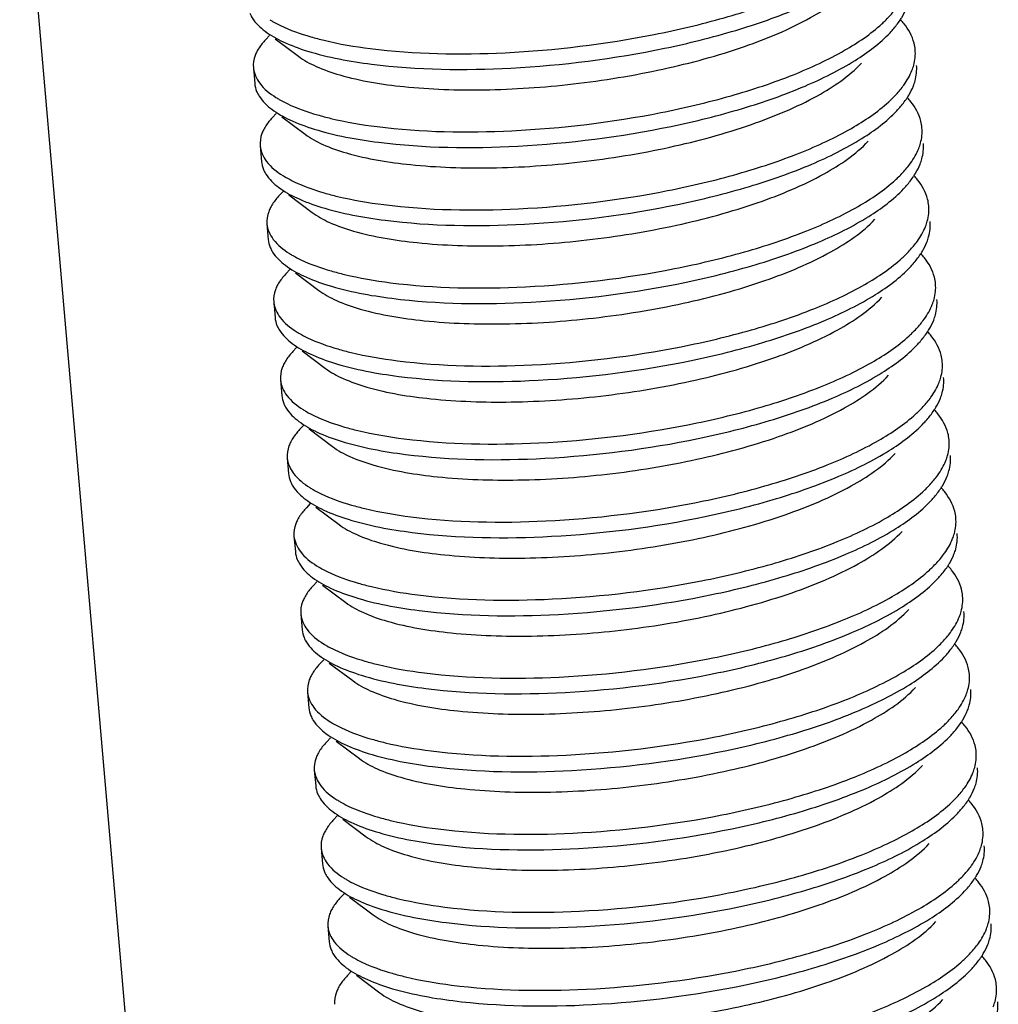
# Model space of a CAD drawing. Header units: millimetres. Extents: x -24622 to 2314, y -1603 to 2287.
# Tile 101 of 236: x -1938 to -1931, y 830 to 837. Entities that reach past the tile are written whole.
import ezdxf

# ---------------------------------------------------------------- set-up
doc = ezdxf.new("R2010")
doc.units = ezdxf.units.MM
doc.layers.add('02___PRT_ALL_AXES', color=7, linetype='Continuous')

msp = doc.modelspace()

# ---------------------------------------------------------------- linework, layer by layer
at = {"color": 7, "linetype": 'Continuous'}
for p, q in [((-1936.3067, 837.2027), (-1936.3353, 837.1723)), ((-1936.2641, 837.1773), (-1936.0875, 837.0448)), ((-1936.2554, 836.6121), (-1936.2841, 836.5816)), ((-1936.2129, 836.5867), (-1936.0363, 836.4542)), ((-1936.2042, 836.0215), (-1936.2328, 835.991)), ((-1936.1617, 835.996), (-1935.985, 835.8636)), ((-1936.1529, 835.4308), (-1936.1816, 835.4004)), ((-1936.1104, 835.4054), (-1935.9338, 835.2729)), ((-1936.1017, 834.8402), (-1936.1303, 834.8097)), ((-1936.0592, 834.8148), (-1935.8825, 834.6823)), ((-1936.0504, 834.2496), (-1936.0791, 834.2191)), ((-1936.0079, 834.2242), (-1935.8313, 834.0917)), ((-1935.9992, 833.659), (-1936.0278, 833.6285)), ((-1935.9567, 833.6335), (-1935.78, 833.501)), ((-1935.9479, 833.0683), (-1935.9766, 833.0379)), ((-1935.9054, 833.0429), (-1935.7288, 832.9104)), ((-1935.8967, 832.4777), (-1935.9253, 832.4472)), ((-1935.8542, 832.4523), (-1935.6775, 832.3198)), ((-1935.8454, 831.8871), (-1935.8741, 831.8566)), ((-1935.8029, 831.8616), (-1935.6263, 831.7292)), ((-1935.7942, 831.2965), (-1935.8228, 831.266)), ((-1935.7517, 831.271), (-1935.575, 831.1385)), ((-1935.743, 830.7058), (-1935.7716, 830.6753)), ((-1935.7004, 830.6804), (-1935.5238, 830.5479)), ((-1935.6917, 830.1152), (-1935.7203, 830.0847)), ((-1935.6492, 830.0898), (-1935.4725, 829.9573))]:
    msp.add_line(p, q, dxfattribs=at)
for centre, radius, start, end in [((-1935.9067, 837.9633), 0.7553, 238.142, 239.99952), ((-1931.9298, 836.9537), 0.5418, 38.5449, 42.71031), ((-1935.8592, 837.3663), 0.7479, 237.79134, 240.0063), ((-1931.8785, 836.3631), 0.5418, 38.5449, 42.71031), ((-1935.808, 836.7756), 0.7479, 237.79134, 240.0063), ((-1931.8273, 835.7725), 0.5418, 38.5449, 42.71031), ((-1935.7567, 836.185), 0.7479, 237.79134, 240.0063), ((-1931.776, 835.1818), 0.5418, 38.5449, 42.71031), ((-1935.7055, 835.5944), 0.7479, 237.79134, 240.0063), ((-1931.7248, 834.5912), 0.5418, 38.5449, 42.71031), ((-1935.6542, 835.0038), 0.7479, 237.79134, 240.0063), ((-1931.6735, 834.0006), 0.5418, 38.5449, 42.71031), ((-1935.603, 834.4131), 0.7479, 237.79134, 240.0063), ((-1931.6223, 833.4099), 0.5418, 38.5449, 42.71031), ((-1935.5517, 833.8225), 0.7479, 237.79134, 240.0063), ((-1931.571, 832.8193), 0.5418, 38.5449, 42.71031), ((-1935.5005, 833.2319), 0.7479, 237.79134, 240.0063), ((-1931.5198, 832.2287), 0.5418, 38.5449, 42.71031), ((-1935.4492, 832.6412), 0.7479, 237.79134, 240.0063), ((-1931.4685, 831.6381), 0.5418, 38.5449, 42.71031), ((-1935.398, 832.0506), 0.7479, 237.79134, 240.0063), ((-1931.4173, 831.0474), 0.5418, 38.5449, 42.71031), ((-1935.3467, 831.46), 0.7479, 237.79134, 240.0063), ((-1931.3661, 830.4568), 0.5418, 38.5449, 42.71031), ((-1935.2955, 830.8694), 0.7479, 237.79134, 240.0063), ((-1931.3148, 829.8662), 0.5418, 38.5449, 42.71031)]:
    msp.add_arc(centre, radius, start, end, dxfattribs=at)
for points, start_tangent, end_tangent in [([(-1935.5444, 837.1032), (-1934.5249, 837.0721), (-1933.3973, 837.2096), (-1932.8663, 837.3367), (-1932.3948, 837.4961), (-1932.0076, 837.6806), (-1931.725, 837.8816)], (0.992026, -0.126034), (0.737009, 0.675882)), ([(-1935.5342, 836.9851), (-1934.4806, 836.9557), (-1933.3197, 837.1051), (-1932.7793, 837.2411), (-1932.3064, 837.4102), (-1931.9274, 837.6044), (-1931.6633, 837.8141)], (0.992026, -0.126034), (0.68457, 0.728947)), ([(-1936.0875, 837.0448), (-1935.9545, 836.9686), (-1935.7744, 836.9037), (-1935.2912, 836.8156), (-1934.6835, 836.7912), (-1934.0087, 836.8358), (-1933.3304, 836.9478), (-1932.7125, 837.1194), (-1932.2134, 837.3372), (-1931.88, 837.5835)], (0.799736, -0.600352), (0.684441, 0.729068)), ([(-1936.4551, 837.3701), (-1936.4368, 837.3348), (-1936.3407, 837.2347)], (0.382203, -0.924078), (0.799807, -0.600258)), ([(-1931.6738, 837.2909), (-1931.6501, 837.3133), (-1931.5878, 837.3808)], (0.737009, 0.675882), (0.636014, 0.771678)), ([(-1931.5364, 837.3181), (-1931.5218, 837.3413), (-1931.4874, 837.4107)], (0.55272, 0.833367), (0.364967, 0.931021)), ([(-1936.2843, 837.3092), (-1936.2233, 837.2771), (-1935.9949, 837.1922)], (0.865879, -0.500254), (0.960587, -0.277978)), ([(-1935.4932, 836.5126), (-1934.4737, 836.4815), (-1933.346, 836.6189), (-1932.815, 836.7461), (-1932.3436, 836.9055), (-1931.9564, 837.0899), (-1931.6738, 837.2909)], (0.992026, -0.126034), (0.737009, 0.675882)), ([(-1931.6121, 837.2235), (-1931.5907, 837.2471), (-1931.5364, 837.3181)], (0.68457, 0.728947), (0.55272, 0.833367)), ([(-1931.4221, 837.0945), (-1931.4306, 837.1451), (-1931.506, 837.2913)], (-0.08614, 0.996283), (-0.622496, 0.782623)), ([(-1936.3407, 837.2347), (-1936.2033, 837.1543), (-1936.0204, 837.0848), (-1935.5342, 836.9851)], (0.799807, -0.600258), (0.992026, -0.126034)), ([(-1935.4829, 836.3945), (-1934.4293, 836.3651), (-1933.2685, 836.5145), (-1932.7281, 836.6504), (-1932.2552, 836.8196), (-1931.8761, 837.0138), (-1931.6121, 837.2235)], (0.992026, -0.126034), (0.68457, 0.728947)), ([(-1936.3353, 837.1723), (-1936.3555, 837.1494), (-1936.4017, 837.0811)], (-0.684741, -0.728787), (-0.459261, -0.888301)), ([(-1935.9949, 837.1922), (-1935.8939, 837.1656), (-1935.5444, 837.1032)], (0.960587, -0.277978), (0.992026, -0.126034)), ([(-1936.4017, 837.0811), (-1936.4156, 837.0498), (-1936.4289, 836.9576)], (-0.459261, -0.888301), (0.086059, -0.99629)), ([(-1931.4464, 836.9382), (-1931.4333, 836.9777), (-1931.4221, 837.0945)], (0.364967, 0.931021), (-0.08614, 0.996283)), ([(-1936.0362, 836.4542), (-1935.9032, 836.3779), (-1935.7231, 836.3131), (-1935.2399, 836.2249), (-1934.6323, 836.2006), (-1933.9575, 836.2452), (-1933.2792, 836.3572), (-1932.6613, 836.5288), (-1932.1621, 836.7466), (-1931.8288, 836.9928)], (0.800164, -0.599781), (0.684836, 0.728697)), ([(-1936.4289, 836.9576), (-1936.3805, 836.8402), (-1936.2578, 836.7335)], (0.086059, -0.99629), (0.845896, -0.533349)), ([(-1931.5365, 836.7902), (-1931.508, 836.8272), (-1931.4464, 836.9382)], (0.636014, 0.771678), (0.364967, 0.931021)), ([(-1931.4362, 836.8201), (-1931.423, 836.8595), (-1931.4118, 836.9763)], (0.364967, 0.931021), (-0.08614, 0.996283)), ([(-1936.4187, 836.8394), (-1936.4039, 836.7795)], (0.086059, -0.99629), (0.382203, -0.924078)), ([(-1936.4039, 836.7795), (-1936.3856, 836.7441), (-1936.2895, 836.6441)], (0.382203, -0.924078), (0.799807, -0.600258)), ([(-1931.6225, 836.7003), (-1931.5989, 836.7227), (-1931.5365, 836.7902)], (0.737009, 0.675882), (0.636014, 0.771678)), ([(-1931.4851, 836.7274), (-1931.4705, 836.7506), (-1931.4362, 836.8201)], (0.55272, 0.833367), (0.364967, 0.931021)), ([(-1936.2331, 836.7185), (-1936.1721, 836.6864), (-1935.9437, 836.6016)], (0.865879, -0.500254), (0.960587, -0.277978)), ([(-1935.4419, 835.922), (-1934.4224, 835.8909), (-1933.2948, 836.0283), (-1932.7638, 836.1555), (-1932.2923, 836.3149), (-1931.9051, 836.4993), (-1931.6225, 836.7003)], (0.992026, -0.126034), (0.737009, 0.675882)), ([(-1931.5608, 836.6329), (-1931.5395, 836.6565), (-1931.4851, 836.7274)], (0.68457, 0.728947), (0.55272, 0.833367)), ([(-1931.3708, 836.5038), (-1931.3794, 836.5545), (-1931.4548, 836.7007)], (-0.08614, 0.996283), (-0.622496, 0.782623)), ([(-1936.2895, 836.6441), (-1936.1521, 836.5637), (-1935.9692, 836.4942), (-1935.4829, 836.3945)], (0.799807, -0.600258), (0.992026, -0.126034)), ([(-1935.4317, 835.8039), (-1934.3781, 835.7745), (-1933.2172, 835.9238), (-1932.6768, 836.0598), (-1932.2039, 836.229), (-1931.8249, 836.4232), (-1931.5608, 836.6329)], (0.992026, -0.126034), (0.68457, 0.728947)), ([(-1936.284, 836.5816), (-1936.3043, 836.5588), (-1936.3505, 836.4905)], (-0.684741, -0.728787), (-0.459261, -0.888301)), ([(-1935.9437, 836.6016), (-1935.8426, 836.575), (-1935.4932, 836.5126)], (0.960587, -0.277978), (0.992026, -0.126034)), ([(-1936.3505, 836.4905), (-1936.3643, 836.4592), (-1936.3777, 836.3669)], (-0.459261, -0.888301), (0.086059, -0.99629)), ([(-1931.3952, 836.3476), (-1931.382, 836.387), (-1931.3708, 836.5038)], (0.364967, 0.931021), (-0.08614, 0.996283)), ([(-1935.985, 835.8636), (-1935.852, 835.7873), (-1935.6719, 835.7225), (-1935.1887, 835.6343), (-1934.5811, 835.61), (-1933.9062, 835.6546), (-1933.2279, 835.7666), (-1932.61, 835.9381), (-1932.1109, 836.1559), (-1931.7775, 836.4022)], (0.799736, -0.600352), (0.684441, 0.729068)), ([(-1931.3849, 836.2295), (-1931.3718, 836.2689), (-1931.3606, 836.3857)], (0.364967, 0.931021), (-0.08614, 0.996283)), ([(-1936.3777, 836.3669), (-1936.3293, 836.2496), (-1936.2066, 836.1428)], (0.086059, -0.99629), (0.845896, -0.533349)), ([(-1931.4853, 836.1996), (-1931.4568, 836.2366), (-1931.3952, 836.3476)], (0.636014, 0.771678), (0.364967, 0.931021)), ([(-1936.3674, 836.2488), (-1936.3526, 836.1888)], (0.086059, -0.99629), (0.382203, -0.924078)), ([(-1936.3526, 836.1888), (-1936.3343, 836.1535), (-1936.2382, 836.0535)], (0.382203, -0.924078), (0.799807, -0.600258)), ([(-1931.5713, 836.1097), (-1931.5476, 836.1321), (-1931.4853, 836.1996)], (0.737009, 0.675882), (0.636014, 0.771678)), ([(-1931.4339, 836.1368), (-1931.4193, 836.16), (-1931.3849, 836.2295)], (0.55272, 0.833367), (0.364967, 0.931021)), ([(-1936.1818, 836.1279), (-1936.1208, 836.0958), (-1935.8924, 836.011)], (0.865879, -0.500254), (0.960587, -0.277978)), ([(-1935.3907, 835.3314), (-1934.3712, 835.3002), (-1933.2435, 835.4377), (-1932.7125, 835.5648), (-1932.2411, 835.7242), (-1931.8539, 835.9087), (-1931.5713, 836.1097)], (0.992026, -0.126034), (0.737009, 0.675882)), ([(-1931.5096, 836.0423), (-1931.4883, 836.0658), (-1931.4339, 836.1368)], (0.68457, 0.728947), (0.55272, 0.833367)), ([(-1931.3196, 835.9132), (-1931.3281, 835.9639), (-1931.4036, 836.11)], (-0.08614, 0.996283), (-0.622496, 0.782623)), ([(-1936.2382, 836.0535), (-1936.1008, 835.9731), (-1935.9179, 835.9036), (-1935.4317, 835.8039)], (0.799807, -0.600258), (0.992026, -0.126034)), ([(-1935.8924, 836.011), (-1935.7914, 835.9843), (-1935.4419, 835.922)], (0.960587, -0.277978), (0.992026, -0.126034)), ([(-1935.3804, 835.2132), (-1934.3268, 835.1838), (-1933.166, 835.3332), (-1932.6256, 835.4692), (-1932.1527, 835.6384), (-1931.7737, 835.8326), (-1931.5096, 836.0423)], (0.992026, -0.126034), (0.68457, 0.728947)), ([(-1936.2328, 835.991), (-1936.253, 835.9682), (-1936.2992, 835.8998)], (-0.684741, -0.728787), (-0.459261, -0.888301)), ([(-1936.2992, 835.8998), (-1936.3131, 835.8686), (-1936.3264, 835.7763)], (-0.459261, -0.888301), (0.086059, -0.99629)), ([(-1931.3439, 835.757), (-1931.3308, 835.7964), (-1931.3196, 835.9132)], (0.364967, 0.931021), (-0.08614, 0.996283)), ([(-1935.9337, 835.2729), (-1935.8007, 835.1967), (-1935.6206, 835.1319), (-1935.1374, 835.0437), (-1934.5298, 835.0194), (-1933.855, 835.064), (-1933.1767, 835.1759), (-1932.5588, 835.3475), (-1932.0596, 835.5653), (-1931.7263, 835.8116)], (0.800164, -0.599781), (0.684833, 0.7287)), ([(-1931.3337, 835.6388), (-1931.3205, 835.6783), (-1931.3093, 835.7951)], (0.364967, 0.931021), (-0.08614, 0.996283)), ([(-1936.3264, 835.7763), (-1936.278, 835.6589), (-1936.1553, 835.5522)], (0.086059, -0.99629), (0.845896, -0.533349)), ([(-1931.434, 835.609), (-1931.4055, 835.6459), (-1931.3439, 835.757)], (0.636014, 0.771678), (0.364967, 0.931021)), ([(-1936.3162, 835.6582), (-1936.3014, 835.5982)], (0.086059, -0.99629), (0.382203, -0.924078)), ([(-1931.3826, 835.5462), (-1931.368, 835.5694), (-1931.3337, 835.6388)], (0.55272, 0.833367), (0.364967, 0.931021)), ([(-1936.3014, 835.5982), (-1936.2831, 835.5629), (-1936.187, 835.4629)], (0.382203, -0.924078), (0.799807, -0.600258)), ([(-1931.52, 835.5191), (-1931.4964, 835.5414), (-1931.434, 835.609)], (0.737009, 0.675882), (0.636014, 0.771678)), ([(-1936.1306, 835.5373), (-1936.0696, 835.5052), (-1935.8412, 835.4203)], (0.865879, -0.500254), (0.960587, -0.277978)), ([(-1935.3394, 834.7407), (-1934.3199, 834.7096), (-1933.1923, 834.8471), (-1932.6613, 834.9742), (-1932.1898, 835.1336), (-1931.8026, 835.3181), (-1931.52, 835.5191)], (0.992026, -0.126034), (0.737009, 0.675882)), ([(-1931.4583, 835.4516), (-1931.437, 835.4752), (-1931.3826, 835.5462)], (0.68457, 0.728947), (0.55272, 0.833367)), ([(-1931.2683, 835.3226), (-1931.2769, 835.3732), (-1931.3523, 835.5194)], (-0.08614, 0.996283), (-0.622496, 0.782623)), ([(-1936.187, 835.4629), (-1936.0496, 835.3824), (-1935.8667, 835.3129), (-1935.3804, 835.2132)], (0.799807, -0.600258), (0.992026, -0.126034)), ([(-1935.8412, 835.4203), (-1935.7401, 835.3937), (-1935.3907, 835.3314)], (0.960587, -0.277978), (0.992026, -0.126034)), ([(-1935.3292, 834.6226), (-1934.2756, 834.5932), (-1933.1147, 834.7426), (-1932.5743, 834.8786), (-1932.1014, 835.0477), (-1931.7224, 835.2419), (-1931.4583, 835.4516)], (0.992026, -0.126034), (0.68457, 0.728947)), ([(-1936.1815, 835.4004), (-1936.2018, 835.3776), (-1936.248, 835.3092)], (-0.684741, -0.728787), (-0.459261, -0.888301)), ([(-1936.248, 835.3092), (-1936.2618, 835.2779), (-1936.2752, 835.1857)], (-0.459261, -0.888301), (0.086059, -0.99629)), ([(-1931.2927, 835.1663), (-1931.2795, 835.2058), (-1931.2683, 835.3226)], (0.364967, 0.931021), (-0.08614, 0.996283)), ([(-1935.8825, 834.6823), (-1935.7495, 834.6061), (-1935.5694, 834.5412), (-1935.0862, 834.453), (-1934.4786, 834.4287), (-1933.8038, 834.4733), (-1933.1254, 834.5853), (-1932.5075, 834.7569), (-1932.0084, 834.9747), (-1931.675, 835.221)], (0.799736, -0.600352), (0.684441, 0.729068)), ([(-1931.2824, 835.0482), (-1931.2693, 835.0876), (-1931.2581, 835.2045)], (0.364967, 0.931021), (-0.08614, 0.996283)), ([(-1936.2752, 835.1857), (-1936.2268, 835.0683), (-1936.1041, 834.9616)], (0.086059, -0.99629), (0.845896, -0.533349)), ([(-1931.3828, 835.0183), (-1931.3543, 835.0553), (-1931.2927, 835.1663)], (0.636014, 0.771678), (0.364967, 0.931021)), ([(-1936.2649, 835.0676), (-1936.2501, 835.0076)], (0.086059, -0.99629), (0.382203, -0.924078)), ([(-1931.3314, 834.9556), (-1931.3168, 834.9787), (-1931.2824, 835.0482)], (0.55272, 0.833367), (0.364967, 0.931021)), ([(-1936.2501, 835.0076), (-1936.2318, 834.9723), (-1936.1357, 834.8722)], (0.382203, -0.924078), (0.799807, -0.600258)), ([(-1931.4688, 834.9284), (-1931.4451, 834.9508), (-1931.3828, 835.0183)], (0.737009, 0.675882), (0.636014, 0.771678)), ([(-1936.0793, 834.9467), (-1936.0183, 834.9146), (-1935.7899, 834.8297)], (0.865879, -0.500254), (0.960587, -0.277978)), ([(-1935.2882, 834.1501), (-1934.2687, 834.119), (-1933.1411, 834.2564), (-1932.61, 834.3836), (-1932.1386, 834.543), (-1931.7514, 834.7274), (-1931.4688, 834.9284)], (0.992026, -0.126034), (0.737009, 0.675882)), ([(-1931.4071, 834.861), (-1931.3858, 834.8846), (-1931.3314, 834.9556)], (0.68457, 0.728947), (0.55272, 0.833367)), ([(-1931.2171, 834.7319), (-1931.2257, 834.7826), (-1931.3011, 834.9288)], (-0.08614, 0.996283), (-0.622496, 0.782623)), ([(-1936.1357, 834.8722), (-1935.9983, 834.7918), (-1935.8154, 834.7223), (-1935.3292, 834.6226)], (0.799807, -0.600258), (0.992026, -0.126034)), ([(-1935.7899, 834.8297), (-1935.6889, 834.8031), (-1935.3394, 834.7407)], (0.960587, -0.277978), (0.992026, -0.126034)), ([(-1935.2779, 834.032), (-1934.2243, 834.0026), (-1933.0635, 834.1519), (-1932.5231, 834.2879), (-1932.0502, 834.4571), (-1931.6712, 834.6513), (-1931.4071, 834.861)], (0.992026, -0.126034), (0.68457, 0.728947)), ([(-1936.1303, 834.8097), (-1936.1505, 834.7869), (-1936.1967, 834.7186)], (-0.684741, -0.728787), (-0.459261, -0.888301)), ([(-1936.1967, 834.7186), (-1936.2106, 834.6873), (-1936.2239, 834.5951)], (-0.459261, -0.888301), (0.086059, -0.99629)), ([(-1931.2414, 834.5757), (-1931.2283, 834.6151), (-1931.2171, 834.7319)], (0.364967, 0.931021), (-0.08614, 0.996283)), ([(-1936.2239, 834.5951), (-1936.1755, 834.4777), (-1936.0528, 834.371)], (0.086059, -0.99629), (0.845896, -0.533349)), ([(-1935.8312, 834.0917), (-1935.6982, 834.0154), (-1935.5181, 833.9506), (-1935.035, 833.8624), (-1934.4273, 833.8381), (-1933.7525, 833.8827), (-1933.0742, 833.9947), (-1932.4563, 834.1663), (-1931.9571, 834.3841), (-1931.6238, 834.6303)], (0.800164, -0.599781), (0.684836, 0.728697)), ([(-1931.2312, 834.4576), (-1931.218, 834.497), (-1931.2068, 834.6138)], (0.364967, 0.931021), (-0.08614, 0.996283)), ([(-1931.3315, 834.4277), (-1931.303, 834.4647), (-1931.2414, 834.5757)], (0.636014, 0.771678), (0.364967, 0.931021)), ([(-1936.2137, 834.4769), (-1936.1989, 834.417)], (0.086059, -0.99629), (0.382203, -0.924078)), ([(-1931.2801, 834.3649), (-1931.2655, 834.3881), (-1931.2312, 834.4576)], (0.55272, 0.833367), (0.364967, 0.931021)), ([(-1936.1989, 834.417), (-1936.1806, 834.3816), (-1936.0845, 834.2816)], (0.382203, -0.924078), (0.799807, -0.600258)), ([(-1931.4175, 834.3378), (-1931.3939, 834.3602), (-1931.3315, 834.4277)], (0.737009, 0.675882), (0.636014, 0.771678)), ([(-1936.0281, 834.356), (-1935.9671, 834.3239), (-1935.7387, 834.2391)], (0.865879, -0.500254), (0.960587, -0.277978)), ([(-1935.2369, 833.5595), (-1934.2174, 833.5283), (-1933.0898, 833.6658), (-1932.5588, 833.793), (-1932.0873, 833.9524), (-1931.7001, 834.1368), (-1931.4175, 834.3378)], (0.992026, -0.126034), (0.737009, 0.675882)), ([(-1931.3558, 834.2704), (-1931.3345, 834.294), (-1931.2801, 834.3649)], (0.68457, 0.728947), (0.55272, 0.833367)), ([(-1931.1658, 834.1413), (-1931.1744, 834.192), (-1931.2498, 834.3382)], (-0.08614, 0.996283), (-0.622496, 0.782623)), ([(-1936.0845, 834.2816), (-1935.9471, 834.2012), (-1935.7642, 834.1317), (-1935.2779, 834.032)], (0.799807, -0.600258), (0.992026, -0.126034)), ([(-1935.7387, 834.2391), (-1935.6376, 834.2125), (-1935.2882, 834.1501)], (0.960587, -0.277978), (0.992026, -0.126034)), ([(-1935.2267, 833.4414), (-1934.1731, 833.4119), (-1933.0122, 833.5613), (-1932.4718, 833.6973), (-1931.999, 833.8665), (-1931.6199, 834.0607), (-1931.3558, 834.2704)], (0.992026, -0.126034), (0.68457, 0.728947)), ([(-1936.079, 834.2191), (-1936.0993, 834.1963), (-1936.1455, 834.1279)], (-0.684741, -0.728787), (-0.459261, -0.888301)), ([(-1936.1455, 834.1279), (-1936.1593, 834.0967), (-1936.1727, 834.0044)], (-0.459261, -0.888301), (0.086059, -0.99629)), ([(-1931.1902, 833.9851), (-1931.1771, 834.0245), (-1931.1658, 834.1413)], (0.364967, 0.931021), (-0.08614, 0.996283)), ([(-1936.1727, 834.0044), (-1936.1243, 833.8871), (-1936.0016, 833.7803)], (0.086059, -0.99629), (0.845896, -0.533349)), ([(-1935.78, 833.501), (-1935.647, 833.4248), (-1935.4669, 833.36), (-1934.9837, 833.2718), (-1934.3761, 833.2475), (-1933.7013, 833.2921), (-1933.0229, 833.404), (-1932.405, 833.5756), (-1931.9059, 833.7934), (-1931.5726, 834.0397)], (0.799736, -0.600352), (0.684441, 0.729068)), ([(-1931.1799, 833.8669), (-1931.1668, 833.9064), (-1931.1556, 834.0232)], (0.364967, 0.931021), (-0.08614, 0.996283)), ([(-1931.2803, 833.8371), (-1931.2518, 833.8741), (-1931.1902, 833.9851)], (0.636014, 0.771678), (0.364967, 0.931021)), ([(-1936.1625, 833.8863), (-1936.1476, 833.8263)], (0.086059, -0.99629), (0.382203, -0.924078)), ([(-1931.2289, 833.7743), (-1931.2143, 833.7975), (-1931.1799, 833.8669)], (0.55272, 0.833367), (0.364967, 0.931021)), ([(-1936.1476, 833.8263), (-1936.1293, 833.791), (-1936.0332, 833.691)], (0.382203, -0.924078), (0.799807, -0.600258)), ([(-1931.3663, 833.7472), (-1931.3426, 833.7695), (-1931.2803, 833.8371)], (0.737009, 0.675882), (0.636014, 0.771678)), ([(-1931.3046, 833.6797), (-1931.2833, 833.7033), (-1931.2289, 833.7743)], (0.68457, 0.728947), (0.55272, 0.833367)), ([(-1935.9768, 833.7654), (-1935.9158, 833.7333), (-1935.6874, 833.6485)], (0.865879, -0.500254), (0.960587, -0.277978)), ([(-1935.1857, 832.9689), (-1934.1662, 832.9377), (-1933.0386, 833.0752), (-1932.5076, 833.2023), (-1932.0361, 833.3617), (-1931.6489, 833.5462), (-1931.3663, 833.7472)], (0.992026, -0.126034), (0.737009, 0.675882)), ([(-1931.1146, 833.5507), (-1931.1232, 833.6014), (-1931.1986, 833.7475)], (-0.08614, 0.996283), (-0.622496, 0.782623)), ([(-1936.0278, 833.6285), (-1936.048, 833.6057), (-1936.0942, 833.5373)], (-0.684741, -0.728787), (-0.459261, -0.888301)), ([(-1936.0332, 833.691), (-1935.8958, 833.6106), (-1935.7129, 833.5411), (-1935.2267, 833.4414)], (0.799807, -0.600258), (0.992026, -0.126034)), ([(-1935.6874, 833.6485), (-1935.5864, 833.6218), (-1935.2369, 833.5595)], (0.960587, -0.277978), (0.992026, -0.126034)), ([(-1935.1754, 832.8507), (-1934.1218, 832.8213), (-1932.961, 832.9707), (-1932.4206, 833.1067), (-1931.9477, 833.2759), (-1931.5687, 833.4701), (-1931.3046, 833.6797)], (0.992026, -0.126034), (0.68457, 0.728947)), ([(-1931.139, 833.3944), (-1931.1258, 833.4339), (-1931.1146, 833.5507)], (0.364967, 0.931021), (-0.08614, 0.996283)), ([(-1936.0942, 833.5373), (-1936.1081, 833.5061), (-1936.1215, 833.4138)], (-0.459261, -0.888301), (0.086059, -0.99629)), ([(-1936.1215, 833.4138), (-1936.073, 833.2964), (-1935.9503, 833.1897)], (0.086059, -0.99629), (0.845896, -0.533349)), ([(-1935.7288, 832.9104), (-1935.5957, 832.8342), (-1935.4157, 832.7694), (-1934.9325, 832.6812), (-1934.3248, 832.6569), (-1933.65, 832.7014), (-1932.9717, 832.8134), (-1932.3538, 832.985), (-1931.8546, 833.2028), (-1931.5213, 833.4491)], (0.800164, -0.599781), (0.684833, 0.7287)), ([(-1931.1287, 833.2763), (-1931.1156, 833.3158), (-1931.1043, 833.4326)], (0.364967, 0.931021), (-0.08614, 0.996283)), ([(-1931.2291, 833.2464), (-1931.2005, 833.2834), (-1931.139, 833.3944)], (0.636014, 0.771678), (0.364967, 0.931021)), ([(-1936.1112, 833.2957), (-1936.0964, 833.2357)], (0.086059, -0.99629), (0.382203, -0.924078)), ([(-1931.1776, 833.1837), (-1931.163, 833.2069), (-1931.1287, 833.2763)], (0.55272, 0.833367), (0.364967, 0.931021)), ([(-1936.0964, 833.2357), (-1936.0781, 833.2004), (-1935.982, 833.1003)], (0.382203, -0.924078), (0.799807, -0.600258)), ([(-1931.315, 833.1565), (-1931.2914, 833.1789), (-1931.2291, 833.2464)], (0.737009, 0.675882), (0.636014, 0.771678)), ([(-1931.2534, 833.0891), (-1931.232, 833.1127), (-1931.1776, 833.1837)], (0.68457, 0.728947), (0.55272, 0.833367)), ([(-1935.9256, 833.1748), (-1935.8646, 833.1427), (-1935.6362, 833.0578)], (0.865879, -0.500254), (0.960587, -0.277978)), ([(-1935.1344, 832.3782), (-1934.1149, 832.3471), (-1932.9873, 832.4845), (-1932.4563, 832.6117), (-1931.9848, 832.7711), (-1931.5976, 832.9555), (-1931.315, 833.1565)], (0.992026, -0.126034), (0.737009, 0.675882)), ([(-1931.0633, 832.9601), (-1931.0719, 833.0107), (-1931.1473, 833.1569)], (-0.08614, 0.996283), (-0.622496, 0.782623)), ([(-1935.9765, 833.0379), (-1935.9968, 833.015), (-1936.043, 832.9467)], (-0.684741, -0.728787), (-0.459261, -0.888301)), ([(-1935.982, 833.1003), (-1935.8446, 833.0199), (-1935.6617, 832.9504), (-1935.1754, 832.8507)], (0.799807, -0.600258), (0.992026, -0.126034)), ([(-1935.6362, 833.0578), (-1935.5351, 833.0312), (-1935.1857, 832.9689)], (0.960587, -0.277978), (0.992026, -0.126034)), ([(-1935.1242, 832.2601), (-1934.0706, 832.2307), (-1932.9097, 832.3801), (-1932.3694, 832.516), (-1931.8965, 832.6852), (-1931.5174, 832.8794), (-1931.2534, 833.0891)], (0.992026, -0.126034), (0.68457, 0.728947)), ([(-1931.0877, 832.8038), (-1931.0746, 832.8433), (-1931.0633, 832.9601)], (0.364967, 0.931021), (-0.08614, 0.996283)), ([(-1936.043, 832.9467), (-1936.0569, 832.9154), (-1936.0702, 832.8232)], (-0.459261, -0.888301), (0.086059, -0.99629)), ([(-1936.0702, 832.8232), (-1936.0218, 832.7058), (-1935.8991, 832.5991)], (0.086059, -0.99629), (0.845896, -0.533349)), ([(-1935.6775, 832.3198), (-1935.5445, 832.2435), (-1935.3644, 832.1787), (-1934.8812, 832.0905), (-1934.2736, 832.0662), (-1933.5988, 832.1108), (-1932.9204, 832.2228), (-1932.3026, 832.3944), (-1931.8034, 832.6122), (-1931.4701, 832.8584)], (0.799736, -0.600352), (0.684441, 0.729068)), ([(-1931.0775, 832.6857), (-1931.0643, 832.7251), (-1931.0531, 832.8419)], (0.364967, 0.931021), (-0.08614, 0.996283)), ([(-1931.1778, 832.6558), (-1931.1493, 832.6928), (-1931.0877, 832.8038)], (0.636014, 0.771678), (0.364967, 0.931021)), ([(-1936.06, 832.7051), (-1936.0451, 832.6451)], (0.086059, -0.99629), (0.382203, -0.924078)), ([(-1931.2638, 832.5659), (-1931.2401, 832.5883), (-1931.1778, 832.6558)], (0.737009, 0.675882), (0.636014, 0.771678)), ([(-1931.1264, 832.593), (-1931.1118, 832.6162), (-1931.0775, 832.6857)], (0.55272, 0.833367), (0.364967, 0.931021)), ([(-1936.0451, 832.6451), (-1936.0268, 832.6097), (-1935.9307, 832.5097)], (0.382203, -0.924078), (0.799807, -0.600258)), ([(-1935.8743, 832.5841), (-1935.8133, 832.5521), (-1935.5849, 832.4672)], (0.865879, -0.500254), (0.960587, -0.277978)), ([(-1931.2021, 832.4985), (-1931.1808, 832.5221), (-1931.1264, 832.593)], (0.68457, 0.728947), (0.55272, 0.833367)), ([(-1935.9307, 832.5097), (-1935.7933, 832.4293), (-1935.6105, 832.3598), (-1935.1242, 832.2601)], (0.799807, -0.600258), (0.992026, -0.126034)), ([(-1935.0832, 831.7876), (-1934.0637, 831.7565), (-1932.9361, 831.8939), (-1932.4051, 832.0211), (-1931.9336, 832.1805), (-1931.5464, 832.3649), (-1931.2638, 832.5659)], (0.992026, -0.126034), (0.737009, 0.675882)), ([(-1931.0121, 832.3694), (-1931.0207, 832.4201), (-1931.0961, 832.5663)], (-0.08614, 0.996283), (-0.622496, 0.782623)), ([(-1935.9253, 832.4472), (-1935.9455, 832.4244), (-1935.9918, 832.3561)], (-0.684741, -0.728787), (-0.459261, -0.888301)), ([(-1935.5849, 832.4672), (-1935.4839, 832.4406), (-1935.1344, 832.3782)], (0.960587, -0.277978), (0.992026, -0.126034)), ([(-1935.0729, 831.6695), (-1934.0193, 831.6401), (-1932.8585, 831.7894), (-1932.3181, 831.9254), (-1931.8452, 832.0946), (-1931.4662, 832.2888), (-1931.2021, 832.4985)], (0.992026, -0.126034), (0.68457, 0.728947)), ([(-1931.0365, 832.2132), (-1931.0233, 832.2526), (-1931.0121, 832.3694)], (0.364967, 0.931021), (-0.08614, 0.996283)), ([(-1935.9918, 832.3561), (-1936.0056, 832.3248), (-1936.019, 832.2325)], (-0.459261, -0.888301), (0.086059, -0.99629)), ([(-1936.019, 832.2325), (-1935.9705, 832.1152), (-1935.8478, 832.0085)], (0.086059, -0.99629), (0.845896, -0.533349)), ([(-1935.6263, 831.7292), (-1935.4932, 831.6529), (-1935.3132, 831.5881), (-1934.83, 831.4999), (-1934.2223, 831.4756), (-1933.5475, 831.5202), (-1932.8692, 831.6322), (-1932.2513, 831.8038), (-1931.7522, 832.0216), (-1931.4188, 832.2678)], (0.800164, -0.599781), (0.684836, 0.728697)), ([(-1931.1266, 832.0652), (-1931.0981, 832.1022), (-1931.0365, 832.2132)], (0.636014, 0.771678), (0.364967, 0.931021)), ([(-1931.0262, 832.0951), (-1931.0131, 832.1345), (-1931.0018, 832.2513)], (0.364967, 0.931021), (-0.08614, 0.996283)), ([(-1936.0087, 832.1144), (-1935.9939, 832.0544)], (0.086059, -0.99629), (0.382203, -0.924078)), ([(-1931.2125, 831.9753), (-1931.1889, 831.9977), (-1931.1266, 832.0652)], (0.737009, 0.675882), (0.636014, 0.771678)), ([(-1931.0751, 832.0024), (-1931.0605, 832.0256), (-1931.0262, 832.0951)], (0.55272, 0.833367), (0.364967, 0.931021)), ([(-1935.9939, 832.0544), (-1935.9756, 832.0191), (-1935.8795, 831.9191)], (0.382203, -0.924078), (0.799807, -0.600258)), ([(-1935.8231, 831.9935), (-1935.7621, 831.9614), (-1935.5337, 831.8766)], (0.865879, -0.500254), (0.960587, -0.277978)), ([(-1931.1509, 831.9079), (-1931.1295, 831.9314), (-1931.0751, 832.0024)], (0.68457, 0.728947), (0.55272, 0.833367)), ([(-1935.8795, 831.9191), (-1935.7421, 831.8387), (-1935.5592, 831.7692), (-1935.0729, 831.6695)], (0.799807, -0.600258), (0.992026, -0.126034)), ([(-1935.032, 831.197), (-1934.0124, 831.1658), (-1932.8848, 831.3033), (-1932.3538, 831.4304), (-1931.8823, 831.5898), (-1931.4951, 831.7743), (-1931.2125, 831.9753)], (0.992026, -0.126034), (0.737009, 0.675882)), ([(-1930.9608, 831.7788), (-1930.9694, 831.8295), (-1931.0448, 831.9756)], (-0.08614, 0.996283), (-0.622496, 0.782623)), ([(-1935.8741, 831.8566), (-1935.8943, 831.8338), (-1935.9405, 831.7654)], (-0.684741, -0.728787), (-0.459261, -0.888301)), ([(-1935.5337, 831.8766), (-1935.4326, 831.8499), (-1935.0832, 831.7876)], (0.960587, -0.277978), (0.992026, -0.126034)), ([(-1935.0217, 831.0788), (-1933.9681, 831.0494), (-1932.8072, 831.1988), (-1932.2669, 831.3348), (-1931.794, 831.504), (-1931.4149, 831.6982), (-1931.1509, 831.9079)], (0.992026, -0.126034), (0.68457, 0.728947)), ([(-1935.9405, 831.7654), (-1935.9544, 831.7342), (-1935.9677, 831.6419)], (-0.459261, -0.888301), (0.086059, -0.99629)), ([(-1930.9852, 831.6226), (-1930.9721, 831.662), (-1930.9608, 831.7788)], (0.364967, 0.931021), (-0.08614, 0.996283)), ([(-1935.9677, 831.6419), (-1935.9193, 831.5245), (-1935.7966, 831.4178)], (0.086059, -0.99629), (0.845896, -0.533349)), ([(-1935.575, 831.1385), (-1935.442, 831.0623), (-1935.2619, 830.9975), (-1934.7787, 830.9093), (-1934.1711, 830.885), (-1933.4963, 830.9295), (-1932.818, 831.0415), (-1932.2001, 831.2131), (-1931.7009, 831.4309), (-1931.3676, 831.6772)], (0.799736, -0.600352), (0.684441, 0.729068)), ([(-1931.0753, 831.4746), (-1931.0468, 831.5116), (-1930.9852, 831.6226)], (0.636014, 0.771678), (0.364967, 0.931021)), ([(-1930.975, 831.5044), (-1930.9618, 831.5439), (-1930.9506, 831.6607)], (0.364967, 0.931021), (-0.08614, 0.996283)), ([(-1935.9575, 831.5238), (-1935.9426, 831.4638)], (0.086059, -0.99629), (0.382203, -0.924078)), ([(-1935.9426, 831.4638), (-1935.9244, 831.4285), (-1935.8282, 831.3285)], (0.382203, -0.924078), (0.799807, -0.600258)), ([(-1931.1613, 831.3847), (-1931.1377, 831.407), (-1931.0753, 831.4746)], (0.737009, 0.675882), (0.636014, 0.771678)), ([(-1931.0239, 831.4118), (-1931.0093, 831.435), (-1930.975, 831.5044)], (0.55272, 0.833367), (0.364967, 0.931021)), ([(-1935.7718, 831.4029), (-1935.7109, 831.3708), (-1935.4824, 831.2859)], (0.865879, -0.500254), (0.960587, -0.277978)), ([(-1931.0996, 831.3172), (-1931.0783, 831.3408), (-1931.0239, 831.4118)], (0.68457, 0.728947), (0.55272, 0.833367)), ([(-1935.8282, 831.3285), (-1935.6909, 831.248), (-1935.508, 831.1785), (-1935.0217, 831.0788)], (0.799807, -0.600258), (0.992026, -0.126034)), ([(-1934.9807, 830.6063), (-1933.9612, 830.5752), (-1932.8336, 830.7127), (-1932.3026, 830.8398), (-1931.8311, 830.9992), (-1931.4439, 831.1837), (-1931.1613, 831.3847)], (0.992026, -0.126034), (0.737009, 0.675882)), ([(-1934.9705, 830.4882), (-1933.9168, 830.4588), (-1932.756, 830.6082), (-1932.2156, 830.7442), (-1931.7427, 830.9133), (-1931.3637, 831.1075), (-1931.0996, 831.3172)], (0.992026, -0.126034), (0.68457, 0.728947)), ([(-1930.9096, 831.1882), (-1930.9182, 831.2388), (-1930.9936, 831.385)], (-0.08614, 0.996283), (-0.622496, 0.782623)), ([(-1935.8228, 831.266), (-1935.843, 831.2432), (-1935.8893, 831.1748)], (-0.684741, -0.728787), (-0.459261, -0.888301)), ([(-1935.4824, 831.2859), (-1935.3814, 831.2593), (-1935.032, 831.197)], (0.960587, -0.277978), (0.992026, -0.126034)), ([(-1935.8893, 831.1748), (-1935.9031, 831.1435), (-1935.9165, 831.0513)], (-0.459261, -0.888301), (0.086059, -0.99629)), ([(-1930.934, 831.0319), (-1930.9208, 831.0714), (-1930.9096, 831.1882)], (0.364967, 0.931021), (-0.08614, 0.996283)), ([(-1935.9165, 831.0513), (-1935.8681, 830.9339), (-1935.7454, 830.8272)], (0.086059, -0.99629), (0.845896, -0.533349)), ([(-1935.5238, 830.5479), (-1935.3908, 830.4717), (-1935.2107, 830.4068), (-1934.7275, 830.3187), (-1934.1198, 830.2944), (-1933.445, 830.3389), (-1932.7667, 830.4509), (-1932.1488, 830.6225), (-1931.6497, 830.8403), (-1931.3163, 831.0866)], (0.800164, -0.599781), (0.684833, 0.7287)), ([(-1931.0241, 830.8839), (-1930.9956, 830.9209), (-1930.934, 831.0319)], (0.636014, 0.771678), (0.364967, 0.931021)), ([(-1930.9237, 830.9138), (-1930.9106, 830.9533), (-1930.8994, 831.0701)], (0.364967, 0.931021), (-0.08614, 0.996283)), ([(-1935.9062, 830.9332), (-1935.8914, 830.8732)], (0.086059, -0.99629), (0.382203, -0.924078)), ([(-1935.8914, 830.8732), (-1935.8731, 830.8379), (-1935.777, 830.7378)], (0.382203, -0.924078), (0.799807, -0.600258)), ([(-1931.1101, 830.794), (-1931.0864, 830.8164), (-1931.0241, 830.8839)], (0.737009, 0.675882), (0.636014, 0.771678)), ([(-1930.9726, 830.8212), (-1930.958, 830.8444), (-1930.9237, 830.9138)], (0.55272, 0.833367), (0.364967, 0.931021)), ([(-1935.7206, 830.8123), (-1935.6596, 830.7802), (-1935.4312, 830.6953)], (0.865879, -0.500254), (0.960587, -0.277978)), ([(-1934.9295, 830.0157), (-1933.9099, 829.9846), (-1932.7823, 830.122), (-1932.2513, 830.2492), (-1931.7799, 830.4086), (-1931.3927, 830.593), (-1931.1101, 830.794)], (0.992026, -0.126034), (0.737009, 0.675882)), ([(-1931.0484, 830.7266), (-1931.027, 830.7502), (-1930.9726, 830.8212)], (0.68457, 0.728947), (0.55272, 0.833367)), ([(-1930.8584, 830.5976), (-1930.8669, 830.6482), (-1930.9423, 830.7944)], (-0.08614, 0.996283), (-0.622496, 0.782623)), ([(-1935.777, 830.7378), (-1935.6396, 830.6574), (-1935.4567, 830.5879), (-1934.9705, 830.4882)], (0.799807, -0.600258), (0.992026, -0.126034)), ([(-1934.9192, 829.8976), (-1933.8656, 829.8682), (-1932.7047, 830.0175), (-1932.1644, 830.1535), (-1931.6915, 830.3227), (-1931.3124, 830.5169), (-1931.0484, 830.7266)], (0.992026, -0.126034), (0.68457, 0.728947)), ([(-1935.7716, 830.6753), (-1935.7918, 830.6525), (-1935.838, 830.5842)], (-0.684741, -0.728787), (-0.459261, -0.888301)), ([(-1935.4312, 830.6953), (-1935.3302, 830.6687), (-1934.9807, 830.6063)], (0.960587, -0.277978), (0.992026, -0.126034)), ([(-1935.838, 830.5842), (-1935.8519, 830.5529), (-1935.8652, 830.4607)], (-0.459261, -0.888301), (0.086059, -0.99629)), ([(-1930.8827, 830.4413), (-1930.8696, 830.4807), (-1930.8584, 830.5976)], (0.364967, 0.931021), (-0.08614, 0.996283)), ([(-1935.4725, 829.9573), (-1935.3395, 829.881), (-1935.1594, 829.8162), (-1934.6762, 829.728), (-1934.0686, 829.7037), (-1933.3938, 829.7483), (-1932.7155, 829.8603), (-1932.0976, 830.0319), (-1931.5984, 830.2497), (-1931.2651, 830.4959)], (0.799736, -0.600352), (0.684441, 0.729068)), ([(-1935.8652, 830.4607), (-1935.8168, 830.3433), (-1935.6941, 830.2366)], (0.086059, -0.99629), (0.845896, -0.533349)), ([(-1930.9728, 830.2933), (-1930.9443, 830.3303), (-1930.8827, 830.4413)], (0.636014, 0.771678), (0.364967, 0.931021)), ([(-1930.8725, 830.3232), (-1930.8593, 830.3626), (-1930.8481, 830.4794)], (0.364967, 0.931021), (-0.08614, 0.996283)), ([(-1935.855, 830.3425), (-1935.8401, 830.2826)], (0.086059, -0.99629), (0.382203, -0.924078)), ([(-1935.8401, 830.2826), (-1935.8219, 830.2472), (-1935.7257, 830.1472)], (0.382203, -0.924078), (0.799807, -0.600258)), ([(-1931.0588, 830.2034), (-1931.0352, 830.2258), (-1930.9728, 830.2933)], (0.737009, 0.675882), (0.636014, 0.771678)), ([(-1930.9214, 830.2305), (-1930.9068, 830.2537), (-1930.8725, 830.3232)], (0.55272, 0.833367), (0.364967, 0.931021)), ([(-1935.6694, 830.2216), (-1935.6084, 830.1895), (-1935.3799, 830.1047)], (0.865879, -0.500254), (0.960587, -0.277978)), ([(-1934.8782, 829.4251), (-1933.8587, 829.394), (-1932.7311, 829.5314), (-1932.2001, 829.6586), (-1931.7286, 829.818), (-1931.3414, 830.0024), (-1931.0588, 830.2034)], (0.992026, -0.126034), (0.737009, 0.675882)), ([(-1930.9971, 830.136), (-1930.9758, 830.1596), (-1930.9214, 830.2305)], (0.68457, 0.728947), (0.55272, 0.833367)), ([(-1930.8071, 830.0069), (-1930.8157, 830.0576), (-1930.8911, 830.2038)], (-0.08614, 0.996283), (-0.622496, 0.782623)), ([(-1935.7257, 830.1472), (-1935.5884, 830.0668), (-1935.4055, 829.9973), (-1934.9192, 829.8976)], (0.799807, -0.600258), (0.992026, -0.126034)), ([(-1934.868, 829.307), (-1933.8144, 829.2775), (-1932.6535, 829.4269), (-1932.1131, 829.5629), (-1931.6402, 829.7321), (-1931.2612, 829.9263), (-1930.9971, 830.136)], (0.992026, -0.126034), (0.68457, 0.728947)), ([(-1935.7203, 830.0847), (-1935.7406, 830.0619), (-1935.7868, 829.9935)], (-0.684741, -0.728787), (-0.459261, -0.888301)), ([(-1935.3799, 830.1047), (-1935.2789, 830.0781), (-1934.9295, 830.0157)], (0.960587, -0.277978), (0.992026, -0.126034)), ([(-1935.7868, 829.9935), (-1935.8006, 829.9623), (-1935.814, 829.87)], (-0.459261, -0.888301), (0.086059, -0.99629)), ([(-1930.8315, 829.8507), (-1930.8183, 829.8901), (-1930.8071, 830.0069)], (0.364967, 0.931021), (-0.08614, 0.996283)), ([(-1935.4213, 829.3666), (-1935.2883, 829.2904), (-1935.1082, 829.2256), (-1934.625, 829.1374), (-1934.0173, 829.1131), (-1933.3425, 829.1577), (-1932.6642, 829.2697), (-1932.0463, 829.4412), (-1931.5472, 829.659), (-1931.2138, 829.9053)], (0.800164, -0.599781), (0.684836, 0.728697)), ([(-1930.8212, 829.7326), (-1930.8081, 829.772), (-1930.7969, 829.8888)], (0.364967, 0.931021), (-0.08614, 0.996283))]:
    msp.add_spline(points, degree=3, dxfattribs=dict(at, start_tangent=start_tangent, end_tangent=end_tangent))
at = {"layer": '02___PRT_ALL_AXES', "color": 7, "linetype": 'Continuous'}
for p, q in [((-1938.1965, 838.9746), (-1936.2437, 816.4677)), ((-1936.429, 836.9576), (-1936.4187, 836.8394)), ((-1936.3777, 836.3669), (-1936.3675, 836.2488)), ((-1936.3265, 835.7763), (-1936.3162, 835.6582)), ((-1936.2752, 835.1857), (-1936.265, 835.0676)), ((-1936.224, 834.5951), (-1936.2137, 834.4769)), ((-1936.1727, 834.0044), (-1936.1625, 833.8863)), ((-1936.1215, 833.4138), (-1936.1112, 833.2957)), ((-1936.0702, 832.8232), (-1936.06, 832.7051)), ((-1936.019, 832.2325), (-1936.0087, 832.1144)), ((-1935.9677, 831.6419), (-1935.9575, 831.5238)), ((-1935.9165, 831.0513), (-1935.9062, 830.9332)), ((-1935.8652, 830.4607), (-1935.855, 830.3425))]:
    msp.add_line(p, q, dxfattribs=at)

doc.saveas('drawing.dxf')
